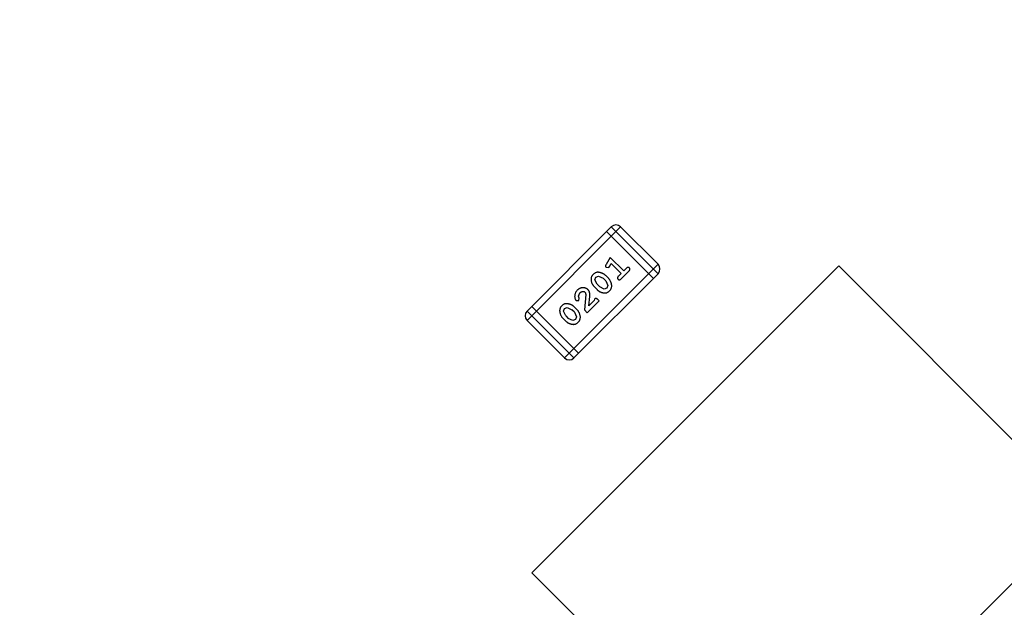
# Model space of a CAD drawing. Header units: millimetres. Extents: x -117 to 182, y -33 to 89.
# Tile 110 of 135: x 134.8 to 139.34, y 44.11 to 46.82. Entities that reach past the tile are written whole.
import ezdxf

# ---------------------------------------------------------------- set-up
doc = ezdxf.new("R2010")
doc.units = ezdxf.units.MM
doc.header["$LTSCALE"] = 1.21
doc.header["$MEASUREMENT"] = 0
doc.header["$PDMODE"] = 3
doc.header["$PDSIZE"] = 0.3125
doc.layers.get('0').update_dxf_attribs({"linetype": 'CONTINUOUS'})
doc.layers.get('DEFPOINTS').update_dxf_attribs({"linetype": 'CONTINUOUS'})
doc.layers.add('Dim', color=3, linetype='CONTINUOUS', lineweight=25)
doc.styles.get("Standard").update_dxf_attribs({"font": 'txt', "width": 0.8})
doc.dimstyles.get("Standard").update_dxf_attribs({"dimtxt": 0.15625, "dimasz": 0.1875, "dimexe": 0.125, "dimexo": 0.0625, "dimgap": 0.09, "dimtad": 0, "dimtih": 1, "dimtoh": 1, "dimzin": 4, "dimdsep": 46, "dimtxsty": 'STANDARD', "dimblk": '_FILLED', "dimblk1": '_FILLED', "dimblk2": '_FILLED', "dimcen": 0.09, "dimazin": 1, "dimtp": 0.01, "dimtm": 0.01, "dimtfac": 1, "dimtofl": 0, "dimtmove": 0, "dimatfit": 3, "dimldrblk": '_FILLED', "dimfxl": 1, "dimtolj": 1, "dimtzin": 4, "dimarcsym": 0})

# ---------------------------------------------------------------- blocks, each defined once
blk = doc.blocks.new('_FILLED')
at = {"color": 0, "linetype": 'ByBlock'}
blk.add_solid([(0, 0), (-1, 0.1667), (-1, -0.1667)], dxfattribs=at)
blk = doc.blocks.new('*D24')
at = {"color": 0, "linetype": 'ByBlock', "lineweight": -2}
for p, q in [((139.2226, 49.9239), (108.6163, 49.9239)), ((108.7413, 49.9239), (108.7413, 37.5972)), ((108.7413, 17.4239), (108.7413, 29.7506)), ((139.2226, 17.4239), (108.6163, 17.4239))]:
    blk.add_line(p, q, dxfattribs=at)
at = {"layer": 'DEFPOINTS', "color": 0, "linetype": 'ByBlock'}
for p in [(139.2851, 49.9239), (139.2851, 17.4239)]:
    blk.add_point(p, dxfattribs=at)
at = {"color": 0, "linetype": 'ByBlock', "lineweight": -2, "xscale": 2, "yscale": 2, "zscale": 2}
for p, rotation in [((108.7413, 49.9239), 90), ((108.7413, 17.4239), 270)]:
    blk.add_blockref('_FILLED', p, dxfattribs=dict(at, rotation=rotation))
at = {"color": 0, "linetype": 'ByBlock', "lineweight": -2, "insert": (108.7413, 33.6739), "char_height": 2.5, "attachment_point": 5, "rotation": 90}
blk.add_mtext('\\A1;32.50', dxfattribs=at)

msp = doc.modelspace()

# ---------------------------------------------------------------- linework, layer by layer
at = {"color": 7, "linetype": 'Continuous'}
for p, q in [((137.5317, 45.8643), (137.1438, 45.4764)), ((137.1438, 45.4333), (137.5748, 45.8643)), ((137.5317, 45.8643), (137.7472, 45.6488)), ((137.7472, 45.6919), (137.5748, 45.8643)), ((137.7257, 45.6272), (137.5102, 45.8428)), ((137.5267, 45.7239), (137.5078, 45.691)), ((137.589, 45.6616), (137.5267, 45.7239)), ((138.5801, 45.6847), (137.1659, 44.2705)), ((137.7472, 45.6919), (137.3162, 45.2609)), ((137.5079, 45.6782), (137.52, 45.6772)), ((137.52, 45.6772), (137.5231, 45.6817)), ((137.5231, 45.6817), (137.5308, 45.6953)), ((137.5308, 45.6953), (137.5768, 45.6494)), ((137.6012, 45.6738), (137.589, 45.6616)), ((139.7114, 44.5533), (138.5801, 45.6847)), ((137.3593, 45.2609), (137.7472, 45.6488)), ((137.4558, 45.6203), (137.4605, 45.6332)), ((137.4661, 45.5998), (137.4558, 45.6203)), ((137.4605, 45.6332), (137.4728, 45.638)), ((137.4728, 45.638), (137.4939, 45.6276)), ((137.5061, 45.6155), (137.4939, 45.6276)), ((137.5185, 45.6275), (137.506, 45.6401)), ((137.5768, 45.6494), (137.5645, 45.6371)), ((137.5768, 45.6249), (137.6135, 45.6616)), ((137.4537, 45.5878), (137.4662, 45.5752)), ((137.4661, 45.5998), (137.4783, 45.5877)), ((137.4995, 45.5773), (137.4783, 45.5877)), ((137.5118, 45.5821), (137.4995, 45.5773)), ((137.5061, 45.6155), (137.5164, 45.5949)), ((137.5164, 45.5949), (137.5118, 45.5821)), ((137.3805, 45.5456), (137.3872, 45.5599)), ((137.383, 45.5361), (137.3805, 45.5456)), ((137.3817, 45.5254), (137.383, 45.5361)), ((137.4148, 45.5532), (137.4077, 45.4825)), ((137.4113, 45.5634), (137.4148, 45.5532)), ((137.4277, 45.5003), (137.4323, 45.5432)), ((137.455, 45.532), (137.4533, 45.5259)), ((137.4755, 45.5237), (137.47, 45.5292)), ((137.3808, 45.2824), (137.1653, 45.4979)), ((137.3112, 45.4757), (137.3159, 45.4886)), ((137.3159, 45.4886), (137.3282, 45.4934)), ((137.3282, 45.4934), (137.3493, 45.483)), ((137.3615, 45.4709), (137.3493, 45.483)), ((137.3739, 45.4829), (137.3614, 45.4954)), ((137.3695, 45.5252), (137.3817, 45.5254)), ((137.421, 45.4691), (137.4755, 45.5237)), ((137.4533, 45.5259), (137.4277, 45.5003)), ((137.3593, 45.2609), (137.1438, 45.4764)), ((137.3091, 45.4432), (137.3216, 45.4306)), ((137.3215, 45.4552), (137.3112, 45.4757)), ((137.3215, 45.4552), (137.3337, 45.443)), ((137.3548, 45.4327), (137.3337, 45.443)), ((137.3672, 45.4375), (137.3548, 45.4327)), ((137.3615, 45.4709), (137.3718, 45.4503)), ((137.3718, 45.4503), (137.3672, 45.4375)), ((137.4077, 45.4825), (137.421, 45.4691)), ((137.1438, 45.4333), (137.3162, 45.2609)), ((138.2972, 43.1391), (139.7114, 44.5533)), ((137.1659, 44.2705), (138.2972, 43.1391))]:
    msp.add_line(p, q, dxfattribs=at)
for centre, radius, start, end in [((143.8851, 33.6739), 23, 284.05543, 256.50213), ((143.8851, 33.6739), 22.75, 11.3677, 165.35238), ((137.5533, 45.8428), 0.0305, 45, 135), ((137.7257, 45.6704), 0.0305, 315, 45), ((137.1653, 45.4548), 0.0305, 135, 225), ((137.3377, 45.2824), 0.0305, 225, 315)]:
    msp.add_arc(centre, radius, start, end, dxfattribs=at)
for points, knots in [([(137.5078, 45.691), (137.5074, 45.6903), (137.5066, 45.6888), (137.5058, 45.6867), (137.5053, 45.6849), (137.5051, 45.6834), (137.5054, 45.682), (137.506, 45.6807), (137.5068, 45.6793), (137.5075, 45.6786), (137.5079, 45.6782)], [0, 0, 0, 0, 0.187321, 0.344927, 0.475328, 0.579604, 0.674244, 0.773631, 0.882025, 1, 1, 1, 1]), ([(137.6151, 45.6755), (137.6147, 45.6759), (137.6138, 45.6767), (137.6123, 45.6775), (137.6106, 45.678), (137.6088, 45.6781), (137.607, 45.6778), (137.6051, 45.6769), (137.6031, 45.6756), (137.6019, 45.6744), (137.6012, 45.6738)], [0, 0, 0, 0, 0.11517, 0.223509, 0.328254, 0.438012, 0.553651, 0.682263, 0.830856, 1, 1, 1, 1]), ([(137.6135, 45.6616), (137.6141, 45.6622), (137.6153, 45.6635), (137.6166, 45.6654), (137.6174, 45.6673), (137.6178, 45.6692), (137.6177, 45.671), (137.6172, 45.6726), (137.6163, 45.6742), (137.6155, 45.675), (137.6151, 45.6755)], [0, 0, 0, 0, 0.169012, 0.317488, 0.445429, 0.560977, 0.67065, 0.776666, 0.88492, 1, 1, 1, 1]), ([(137.4482, 45.6453), (137.4472, 45.6443), (137.4452, 45.6423), (137.4429, 45.6389), (137.4409, 45.6354), (137.4395, 45.6317), (137.4387, 45.6279), (137.4383, 45.624), (137.4384, 45.6199), (137.4391, 45.6158), (137.44, 45.6117), (137.4413, 45.6077), (137.4427, 45.6039), (137.4445, 45.6003), (137.4464, 45.5969), (137.4486, 45.5937), (137.451, 45.5906), (137.4528, 45.5887), (137.4537, 45.5878)], [0, 0, 0, 0, 0.06692, 0.130834, 0.19258, 0.252759, 0.312631, 0.373411, 0.436359, 0.501894, 0.568244, 0.632472, 0.69556, 0.757163, 0.818592, 0.878885, 0.939235, 1, 1, 1, 1]), ([(137.506, 45.6401), (137.5052, 45.6408), (137.5037, 45.6423), (137.5012, 45.6443), (137.4986, 45.6462), (137.4959, 45.6479), (137.4931, 45.6494), (137.4902, 45.6507), (137.4872, 45.6519), (137.4841, 45.6529), (137.481, 45.6537), (137.4781, 45.6544), (137.4753, 45.6548), (137.4726, 45.6551), (137.4701, 45.6552), (137.4677, 45.6552), (137.4655, 45.655), (137.4627, 45.6544), (137.4593, 45.6533), (137.4554, 45.6513), (137.4517, 45.6486), (137.4494, 45.6465), (137.4482, 45.6453)], [0, 0, 0, 0, 0.049855, 0.099516, 0.148482, 0.19758, 0.246804, 0.296268, 0.346517, 0.397047, 0.446826, 0.49336, 0.537801, 0.579207, 0.617974, 0.654833, 0.689171, 0.722088, 0.786392, 0.853518, 0.924186, 1, 1, 1, 1]), ([(137.524, 45.5699), (137.525, 45.5709), (137.5269, 45.573), (137.5293, 45.5764), (137.5312, 45.5799), (137.5326, 45.5835), (137.5335, 45.5873), (137.5339, 45.5912), (137.5338, 45.5953), (137.5332, 45.5994), (137.5322, 45.6035), (137.531, 45.6075), (137.5295, 45.6113), (137.5278, 45.6149), (137.5258, 45.6183), (137.5237, 45.6216), (137.5212, 45.6247), (137.5194, 45.6266), (137.5185, 45.6275)], [0, 0, 0, 0, 0.067217, 0.131051, 0.19272, 0.252824, 0.312745, 0.373449, 0.436041, 0.501494, 0.567761, 0.632087, 0.695096, 0.757109, 0.817993, 0.878657, 0.939311, 1, 1, 1, 1]), ([(137.5645, 45.6371), (137.5639, 45.6365), (137.5627, 45.6353), (137.5614, 45.6333), (137.5606, 45.6314), (137.5602, 45.6295), (137.5604, 45.6277), (137.5608, 45.6261), (137.5617, 45.6245), (137.5624, 45.6237), (137.5629, 45.6232)], [0, 0, 0, 0, 0.169102, 0.317658, 0.446239, 0.563118, 0.671828, 0.776546, 0.884858, 1, 1, 1, 1]), ([(137.5629, 45.6232), (137.5633, 45.6228), (137.5642, 45.622), (137.5657, 45.6212), (137.5674, 45.6207), (137.5692, 45.6206), (137.571, 45.6209), (137.5729, 45.6218), (137.5749, 45.6231), (137.5761, 45.6243), (137.5768, 45.6249)], [0, 0, 0, 0, 0.115051, 0.223278, 0.329269, 0.437893, 0.554681, 0.682591, 0.83103, 1, 1, 1, 1]), ([(137.4242, 45.575), (137.4234, 45.5758), (137.4218, 45.5773), (137.4191, 45.5792), (137.4164, 45.5809), (137.4135, 45.5822), (137.4104, 45.5831), (137.4072, 45.5838), (137.4039, 45.5841), (137.4005, 45.5842), (137.397, 45.5839), (137.3936, 45.5833), (137.3903, 45.5823), (137.3871, 45.581), (137.3839, 45.5793), (137.3809, 45.5773), (137.3779, 45.5749), (137.376, 45.5732), (137.3751, 45.5723)], [0, 0, 0, 0, 0.060981, 0.120256, 0.178148, 0.236115, 0.293993, 0.352864, 0.413358, 0.476056, 0.539296, 0.602396, 0.665116, 0.728325, 0.792919, 0.859317, 0.928302, 1, 1, 1, 1]), ([(137.4323, 45.5432), (137.4324, 45.5443), (137.4325, 45.5466), (137.4327, 45.5498), (137.4327, 45.5528), (137.4326, 45.5555), (137.4324, 45.558), (137.4321, 45.5602), (137.4317, 45.5622), (137.4311, 45.5644), (137.43, 45.567), (137.4284, 45.5698), (137.4265, 45.5726), (137.425, 45.5742), (137.4242, 45.575)], [0, 0, 0, 0, 0.103002, 0.197728, 0.285279, 0.365235, 0.437224, 0.502446, 0.560545, 0.611446, 0.707576, 0.80349, 0.900532, 1, 1, 1, 1]), ([(137.4662, 45.5752), (137.467, 45.5745), (137.4685, 45.573), (137.471, 45.571), (137.4736, 45.5691), (137.4762, 45.5674), (137.479, 45.5659), (137.4819, 45.5646), (137.4849, 45.5633), (137.488, 45.5624), (137.491, 45.5615), (137.494, 45.5609), (137.4968, 45.5604), (137.4994, 45.5601), (137.502, 45.56), (137.5043, 45.56), (137.5066, 45.5602), (137.5094, 45.5608), (137.5128, 45.5619), (137.5166, 45.5639), (137.5205, 45.5666), (137.5228, 45.5687), (137.524, 45.5699)], [0, 0, 0, 0, 0.049886, 0.09882, 0.148132, 0.19689, 0.246038, 0.295176, 0.345305, 0.395692, 0.445312, 0.491875, 0.535813, 0.577009, 0.616081, 0.652689, 0.687585, 0.720206, 0.785062, 0.85223, 0.923759, 1, 1, 1, 1]), ([(137.3751, 45.5723), (137.3739, 45.571), (137.3716, 45.5686), (137.3687, 45.5645), (137.3664, 45.5601), (137.3646, 45.5555), (137.3634, 45.5509), (137.3629, 45.5462), (137.3629, 45.5417), (137.3637, 45.5374), (137.3648, 45.5335), (137.3661, 45.5301), (137.3676, 45.5273), (137.3689, 45.5259), (137.3695, 45.5252)], [0, 0, 0, 0, 0.098286, 0.193983, 0.289056, 0.384352, 0.477435, 0.566197, 0.652355, 0.737986, 0.818188, 0.887401, 0.94802, 1, 1, 1, 1]), ([(137.3872, 45.5599), (137.3882, 45.5609), (137.3902, 45.5627), (137.3935, 45.5648), (137.3969, 45.5663), (137.4003, 45.5669), (137.4035, 45.567), (137.4065, 45.5665), (137.4091, 45.5653), (137.4106, 45.5641), (137.4113, 45.5634)], [0, 0, 0, 0, 0.156344, 0.299348, 0.4327, 0.561, 0.682299, 0.791883, 0.89611, 1, 1, 1, 1]), ([(137.47, 45.5292), (137.4692, 45.53), (137.4678, 45.5313), (137.4655, 45.5329), (137.4635, 45.534), (137.4615, 45.5345), (137.4597, 45.5345), (137.4579, 45.5341), (137.4563, 45.5333), (137.4554, 45.5324), (137.455, 45.532)], [0, 0, 0, 0, 0.1844, 0.34094, 0.473574, 0.586824, 0.690029, 0.789175, 0.890445, 1, 1, 1, 1]), ([(137.3035, 45.5007), (137.3026, 45.4997), (137.3006, 45.4976), (137.2982, 45.4943), (137.2963, 45.4908), (137.2949, 45.4871), (137.294, 45.4833), (137.2937, 45.4794), (137.2938, 45.4753), (137.2944, 45.4712), (137.2954, 45.4671), (137.2967, 45.4631), (137.2981, 45.4593), (137.2998, 45.4557), (137.3018, 45.4523), (137.304, 45.449), (137.3064, 45.446), (137.3082, 45.4441), (137.3091, 45.4432)], [0, 0, 0, 0, 0.06692, 0.130834, 0.19258, 0.252759, 0.312631, 0.373411, 0.436359, 0.501894, 0.568244, 0.632472, 0.69556, 0.757163, 0.818592, 0.878885, 0.939235, 1, 1, 1, 1]), ([(137.3614, 45.4954), (137.3606, 45.4962), (137.359, 45.4977), (137.3566, 45.4997), (137.354, 45.5016), (137.3513, 45.5033), (137.3485, 45.5048), (137.3456, 45.5061), (137.3426, 45.5073), (137.3395, 45.5083), (137.3364, 45.5091), (137.3335, 45.5098), (137.3306, 45.5102), (137.328, 45.5105), (137.3255, 45.5106), (137.3231, 45.5106), (137.3208, 45.5104), (137.3181, 45.5098), (137.3147, 45.5087), (137.3108, 45.5067), (137.307, 45.504), (137.3047, 45.5018), (137.3035, 45.5007)], [0, 0, 0, 0, 0.049855, 0.099516, 0.148482, 0.19758, 0.246804, 0.296268, 0.346517, 0.397047, 0.446826, 0.49336, 0.537801, 0.579207, 0.617974, 0.654833, 0.689171, 0.722088, 0.786392, 0.853518, 0.924186, 1, 1, 1, 1]), ([(137.3794, 45.4253), (137.3804, 45.4263), (137.3823, 45.4284), (137.3847, 45.4318), (137.3866, 45.4353), (137.388, 45.4389), (137.3889, 45.4427), (137.3893, 45.4466), (137.3892, 45.4507), (137.3885, 45.4548), (137.3875, 45.4589), (137.3863, 45.4629), (137.3849, 45.4667), (137.3832, 45.4703), (137.3812, 45.4737), (137.379, 45.477), (137.3766, 45.4801), (137.3748, 45.482), (137.3739, 45.4829)], [0, 0, 0, 0, 0.067217, 0.131051, 0.19272, 0.252824, 0.312745, 0.373449, 0.436041, 0.501494, 0.567761, 0.632087, 0.695096, 0.757109, 0.817993, 0.878657, 0.939311, 1, 1, 1, 1]), ([(137.3216, 45.4306), (137.3224, 45.4299), (137.3239, 45.4284), (137.3264, 45.4264), (137.3289, 45.4245), (137.3316, 45.4228), (137.3344, 45.4213), (137.3373, 45.42), (137.3403, 45.4187), (137.3434, 45.4177), (137.3464, 45.4169), (137.3494, 45.4163), (137.3522, 45.4158), (137.3548, 45.4155), (137.3573, 45.4154), (137.3597, 45.4154), (137.362, 45.4156), (137.3648, 45.4162), (137.3681, 45.4173), (137.372, 45.4193), (137.3759, 45.4219), (137.3782, 45.4241), (137.3794, 45.4253)], [0, 0, 0, 0, 0.049886, 0.09882, 0.148132, 0.19689, 0.246038, 0.295176, 0.345305, 0.395692, 0.445312, 0.491875, 0.535813, 0.577009, 0.616081, 0.652689, 0.687585, 0.720206, 0.785062, 0.85223, 0.923759, 1, 1, 1, 1])]:
    msp.add_open_spline(points, degree=3, knots=knots, dxfattribs=at)

# ---------------------------------------------------------------- dimensions: what is measured, and where the dimension line sits
at = {"layer": 'Dim'}
dim = msp.add_linear_dim(base=(108.7413, 17.4239), p1=(139.2851, 49.9239), p2=(139.2851, 17.4239), angle=90, dimstyle='STANDARD', override={"dimtxt": 2.5, "dimasz": 2, "dimtih": 0, "dimtoh": 0, "dimzin": 0, "dimcen": 0.198, "dimadec": 0, "dimazin": 0, "dimtp": 0, "dimtm": 0, "dimtdec": 4, "dimtzin": 0}, dxfattribs=at)
dim.commit()
dim.dimension.update_dxf_attribs({"geometry": '*D24', "text_midpoint": (108.7413, 33.6739)})

doc.saveas('drawing.dxf')
